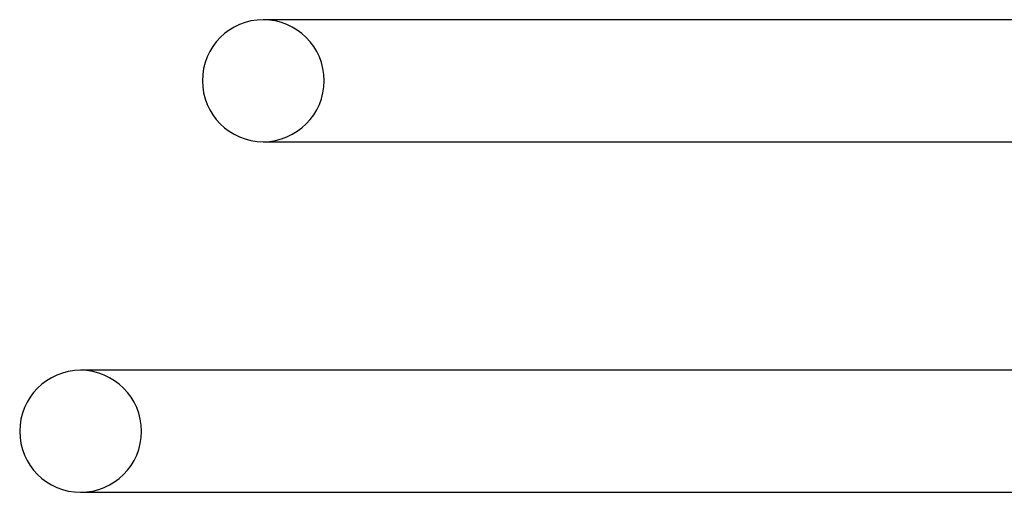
# Model space of a CAD drawing. Header units: millimetres. Extents: x -305 to 305, y -2 to 230.
# Tile 3 of 64: x -286 to -254, y 34 to 50. Entities that reach past the tile are written whole.
import ezdxf

# ---------------------------------------------------------------- set-up
doc = ezdxf.new("R2010")
doc.units = ezdxf.units.MM
doc.layers.add('HIDDEN', color=7, linetype='Continuous')
doc.layers.add('THICK', color=7, linetype='Continuous')

msp = doc.modelspace()

# ---------------------------------------------------------------- linework, layer by layer
at = {"layer": 'HIDDEN'}
for p, q in [((-278, 46), (-277.855, 46)), ((-283.851, 38.5), (-284, 38.5))]:
    msp.add_line(p, q, dxfattribs=at)
for centre, start, end in [((-278, 48), 0, 90), ((-278, 48), 270, 0), ((-284, 36.5), 0, 90), ((-284, 36.5), 270, 0)]:
    msp.add_arc(centre, 2, start, end, dxfattribs=at)
at = {"layer": 'THICK'}
for p, q in [((-241.615, 50), (-278, 50)), ((-277.854, 50), (-278, 50)), ((-278, 46), (-243.455, 46)), ((-246.903, 38.5), (-284, 38.5)), ((-284, 34.5), (-248.743, 34.5)), ((-284, 34.5), (-283.852, 34.5))]:
    msp.add_line(p, q, dxfattribs=at)
for centre, start, end in [((-278, 48), 90, 180), ((-278, 48), 180, 270), ((-284, 36.5), 90, 180), ((-284, 36.5), 180, 270)]:
    msp.add_arc(centre, 2, start, end, dxfattribs=at)

doc.saveas('drawing.dxf')
